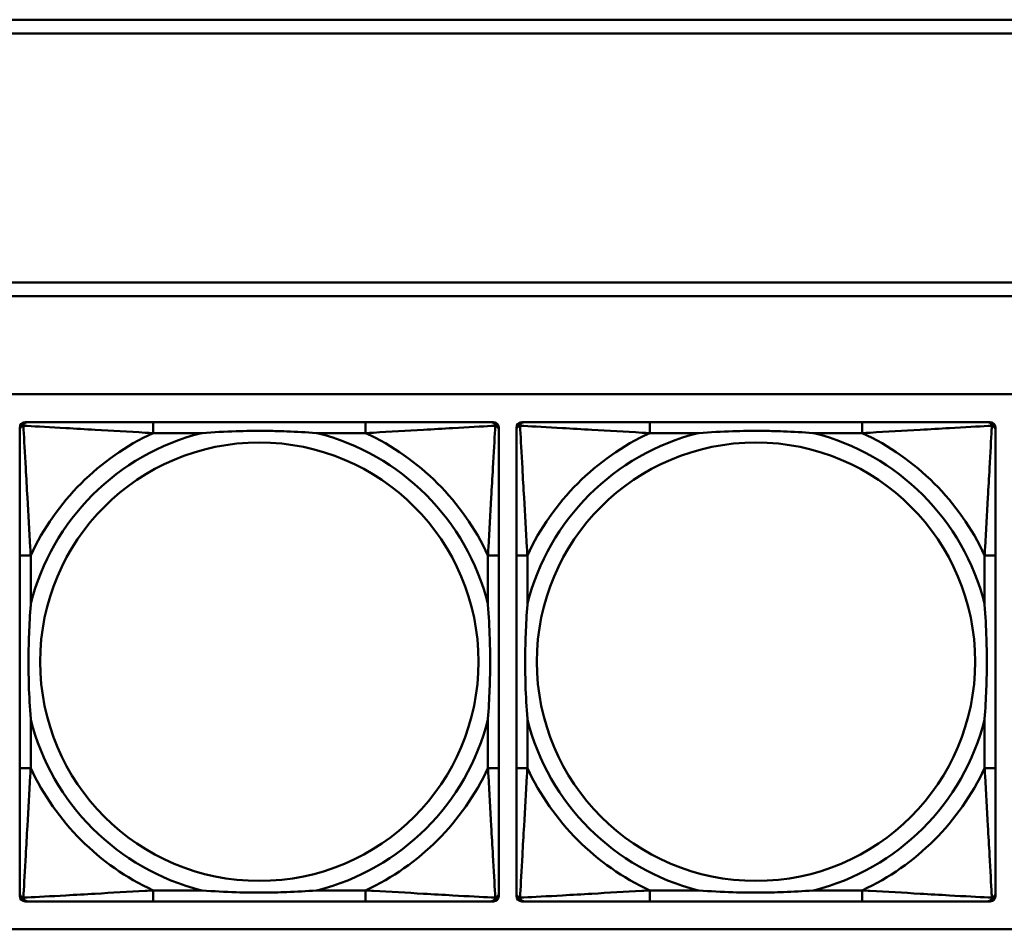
# Model space of a CAD drawing. Header units: inches. Extents: x 9.4 to 55.3, y 0.3 to 33.1.
# Tile 46 of 173: x 20.4 to 21.8, y 10.7 to 12. Entities that reach past the tile are written whole.
import ezdxf

# ---------------------------------------------------------------- set-up
doc = ezdxf.new("R2010")
doc.units = ezdxf.units.IN
doc.header["$MEASUREMENT"] = 0
doc.layers.add('Visible Edges(ANSI)', color=7, linetype='Continuous', lineweight=50)
doc.layers.add('Visible Tangent Edges(ANSI)', color=7, linetype='Continuous', lineweight=50)

msp = doc.modelspace()

# ---------------------------------------------------------------- linework, layer by layer
at = {"layer": 'Visible Edges(ANSI)'}
for p, q in [((14.6826, 12.001), (22.8296, 12.001)), ((22.8296, 11.981), (14.6826, 11.981)), ((14.6826, 11.6256), (22.8296, 11.6256)), ((22.8296, 11.6056), (14.6826, 11.6056)), ((14.6826, 11.4656), (31.7766, 11.4656)), ((20.4026, 10.7487), (20.4026, 11.418)), ((20.4104, 11.4259), (20.4144, 11.4259)), ((20.897, 11.4259), (20.5931, 11.4259)), ((21.0758, 11.4259), (21.0797, 11.4259)), ((21.0876, 11.418), (21.0876, 11.4141)), ((21.1126, 10.7487), (21.1126, 11.418)), ((21.1204, 11.4259), (21.1244, 11.4259)), ((21.607, 11.4259), (21.3031, 11.4259)), ((21.7858, 11.4259), (21.7897, 11.4259)), ((21.7976, 11.418), (21.7976, 11.4141)), ((20.4026, 11.2353), (20.4026, 10.9314)), ((21.0876, 10.9314), (21.0876, 11.2353)), ((21.1126, 11.2353), (21.1126, 10.9314)), ((21.7976, 10.9314), (21.7976, 11.2353)), ((21.0797, 10.7408), (20.4104, 10.7408)), ((20.5931, 10.7408), (20.897, 10.7408)), ((21.0876, 10.7527), (21.0876, 10.7487)), ((21.7897, 10.7408), (21.1204, 10.7408)), ((21.3031, 10.7408), (21.607, 10.7408)), ((21.7976, 10.7527), (21.7976, 10.7487)), ((31.7766, 10.701), (14.6826, 10.701))]:
    msp.add_line(p, q, dxfattribs=at)
for centre, radius, start, end in [((20.4104, 11.418), 0.00787, 90, 180), ((20.4144, 11.4141), 0.0118, 90, 180), ((21.0758, 11.4141), 0.0118, 0, 90), ((21.0797, 11.418), 0.00787, 0, 90), ((21.1204, 11.418), 0.00787, 90, 180), ((21.1244, 11.4141), 0.0118, 90, 180), ((21.7858, 11.4141), 0.0118, 0, 90), ((21.7897, 11.418), 0.00787, 0, 90), ((20.4144, 10.7527), 0.0118, 180, 270), ((20.4104, 10.7487), 0.00787, 180, 270), ((21.0758, 10.7527), 0.0118, 270, 360), ((21.0797, 10.7487), 0.00787, 270, 0), ((21.1244, 10.7527), 0.0118, 180, 270), ((21.1204, 10.7487), 0.00787, 180, 270), ((21.7858, 10.7527), 0.0118, 270, 360), ((21.7897, 10.7487), 0.00787, 270, 0)]:
    msp.add_arc(centre, radius, start, end, dxfattribs=at)
for points, knots in [([(20.5931, 11.4259), (20.5895, 11.4259), (20.586, 11.4259), (20.5824, 11.4259), (20.5492, 11.4259), (20.5155, 11.4259), (20.4846, 11.4259), (20.4576, 11.4259), (20.4321, 11.4259), (20.4187, 11.4259), (20.417, 11.4259), (20.4156, 11.4259), (20.4144, 11.4259)], [0, 0, 0, 0, 0.0272471, 0.0272471, 0.0272471, 0.2790553, 0.2790553, 0.2790553, 0.4988354, 0.4988354, 0.4988354, 0.5252205, 0.5252205, 0.5252205, 0.5252205]), ([(21.0758, 11.4259), (21.0609, 11.4259), (21.0193, 11.4259), (20.9787, 11.4259), (20.9521, 11.4259), (20.9243, 11.4259), (20.897, 11.4259)], [-0.5252205, -0.5252205, -0.5252205, -0.5252205, -0.20743, -0.20743, -0.20743, 0, 0, 0, 0]), ([(21.3031, 11.4259), (21.2995, 11.4259), (21.296, 11.4259), (21.2924, 11.4259), (21.2592, 11.4259), (21.2255, 11.4259), (21.1946, 11.4259), (21.1676, 11.4259), (21.1421, 11.4259), (21.1287, 11.4259), (21.127, 11.4259), (21.1256, 11.4259), (21.1244, 11.4259)], [0, 0, 0, 0, 0.0272471, 0.0272471, 0.0272471, 0.2790553, 0.2790553, 0.2790553, 0.4988354, 0.4988354, 0.4988354, 0.5252205, 0.5252205, 0.5252205, 0.5252205]), ([(21.7858, 11.4259), (21.7709, 11.4259), (21.7293, 11.4259), (21.6887, 11.4259), (21.6621, 11.4259), (21.6343, 11.4259), (21.607, 11.4259)], [-0.5252205, -0.5252205, -0.5252205, -0.5252205, -0.20743, -0.20743, -0.20743, 0, 0, 0, 0]), ([(20.4026, 11.4141), (20.4026, 11.3992), (20.4026, 11.3576), (20.4026, 11.3169), (20.4026, 11.2904), (20.4026, 11.2625), (20.4026, 11.2353)], [-0.5252205, -0.5252205, -0.5252205, -0.5252205, -0.20743, -0.20743, -0.20743, 0, 0, 0, 0]), ([(20.6623, 11.4101), (20.6628, 11.4102), (20.6632, 11.4102), (20.6797, 11.4114), (20.6958, 11.4123), (20.7187, 11.413), (20.7254, 11.4132), (20.7346, 11.4133), (20.7371, 11.4133), (20.7412, 11.4133), (20.7428, 11.4133), (20.7459, 11.4133), (20.7474, 11.4133), (20.751, 11.4133), (20.753, 11.4133), (20.7592, 11.4132), (20.7633, 11.4132), (20.7731, 11.413), (20.7787, 11.4128), (20.7984, 11.4121), (20.8125, 11.4113), (20.827, 11.4102), (20.8274, 11.4102), (20.8278, 11.4101)], [-0.416114, -0.416114, -0.416114, -0.416114, -0.4127691, -0.4127691, -0.2896446, -0.2896446, -0.2388934, -0.2388934, -0.2201881, -0.2201881, -0.2080204, -0.2080204, -0.196499, -0.196499, -0.1809939, -0.1809939, -0.149741, -0.149741, -0.1073162, -0.1073162, 0, 0, 0.0033356, 0.0033356, 0.0033356, 0.0033356]), ([(21.0876, 11.2353), (21.0876, 11.2389), (21.0876, 11.2425), (21.0876, 11.2461), (21.0876, 11.2793), (21.0876, 11.313), (21.0876, 11.3439), (21.0876, 11.3708), (21.0876, 11.3964), (21.0876, 11.4098), (21.0876, 11.4114), (21.0876, 11.4128), (21.0876, 11.4141)], [0, 0, 0, 0, 0.0272471, 0.0272471, 0.0272471, 0.2790553, 0.2790553, 0.2790553, 0.4988354, 0.4988354, 0.4988354, 0.5252205, 0.5252205, 0.5252205, 0.5252205]), ([(21.1126, 11.4141), (21.1126, 11.3992), (21.1126, 11.3576), (21.1126, 11.3169), (21.1126, 11.2904), (21.1126, 11.2625), (21.1126, 11.2353)], [-0.5252205, -0.5252205, -0.5252205, -0.5252205, -0.20743, -0.20743, -0.20743, 0, 0, 0, 0]), ([(21.3723, 11.4101), (21.3728, 11.4102), (21.3732, 11.4102), (21.3897, 11.4114), (21.4058, 11.4123), (21.4287, 11.413), (21.4354, 11.4132), (21.4446, 11.4133), (21.4471, 11.4133), (21.4512, 11.4133), (21.4528, 11.4133), (21.4559, 11.4133), (21.4574, 11.4133), (21.461, 11.4133), (21.463, 11.4133), (21.4692, 11.4132), (21.4733, 11.4132), (21.4831, 11.413), (21.4887, 11.4128), (21.5084, 11.4121), (21.5225, 11.4113), (21.537, 11.4102), (21.5374, 11.4102), (21.5378, 11.4101)], [-0.416114, -0.416114, -0.416114, -0.416114, -0.4127691, -0.4127691, -0.2896446, -0.2896446, -0.2388934, -0.2388934, -0.2201881, -0.2201881, -0.2080204, -0.2080204, -0.196499, -0.196499, -0.1809939, -0.1809939, -0.149741, -0.149741, -0.1073162, -0.1073162, 0, 0, 0.0033356, 0.0033356, 0.0033356, 0.0033356]), ([(21.7976, 11.2353), (21.7976, 11.2389), (21.7976, 11.2425), (21.7976, 11.2461), (21.7976, 11.2793), (21.7976, 11.313), (21.7976, 11.3439), (21.7976, 11.3708), (21.7976, 11.3964), (21.7976, 11.4098), (21.7976, 11.4114), (21.7976, 11.4128), (21.7976, 11.4141)], [0, 0, 0, 0, 0.0272471, 0.0272471, 0.0272471, 0.2790553, 0.2790553, 0.2790553, 0.4988354, 0.4988354, 0.4988354, 0.5252205, 0.5252205, 0.5252205, 0.5252205]), ([(20.4183, 11.0006), (20.4183, 11.0011), (20.4183, 11.0015), (20.417, 11.018), (20.4161, 11.0341), (20.4154, 11.057), (20.4153, 11.0637), (20.4152, 11.0729), (20.4152, 11.0754), (20.4151, 11.0794), (20.4151, 11.081), (20.4151, 11.0842), (20.4151, 11.0857), (20.4152, 11.0893), (20.4152, 11.0913), (20.4152, 11.0975), (20.4153, 11.1016), (20.4155, 11.1114), (20.4157, 11.117), (20.4164, 11.1367), (20.4172, 11.1508), (20.4183, 11.1652), (20.4183, 11.1657), (20.4183, 11.1661)], [-0.416114, -0.416114, -0.416114, -0.416114, -0.4127691, -0.4127691, -0.2896446, -0.2896446, -0.2388934, -0.2388934, -0.2201881, -0.2201881, -0.2080204, -0.2080204, -0.196499, -0.196499, -0.1809939, -0.1809939, -0.149741, -0.149741, -0.1073162, -0.1073162, 0, 0, 0.0033356, 0.0033356, 0.0033356, 0.0033356]), ([(21.0719, 11.1661), (21.0719, 11.1657), (21.0719, 11.1652), (21.0732, 11.1487), (21.074, 11.1327), (21.0747, 11.1097), (21.0749, 11.103), (21.075, 11.0938), (21.075, 11.0914), (21.075, 11.0873), (21.075, 11.0857), (21.075, 11.0826), (21.075, 11.081), (21.075, 11.0775), (21.075, 11.0754), (21.0749, 11.0692), (21.0749, 11.0651), (21.0747, 11.0554), (21.0745, 11.0498), (21.0738, 11.03), (21.073, 11.016), (21.0719, 11.0015), (21.0719, 11.0011), (21.0719, 11.0006)], [-0.416114, -0.416114, -0.416114, -0.416114, -0.4127691, -0.4127691, -0.2896446, -0.2896446, -0.2388934, -0.2388934, -0.2201881, -0.2201881, -0.2080204, -0.2080204, -0.196499, -0.196499, -0.1809939, -0.1809939, -0.149741, -0.149741, -0.1073162, -0.1073162, 0, 0, 0.0033356, 0.0033356, 0.0033356, 0.0033356]), ([(21.1283, 11.0006), (21.1283, 11.0011), (21.1283, 11.0015), (21.127, 11.018), (21.1261, 11.0341), (21.1254, 11.057), (21.1253, 11.0637), (21.1252, 11.0729), (21.1252, 11.0754), (21.1251, 11.0794), (21.1251, 11.081), (21.1251, 11.0842), (21.1251, 11.0857), (21.1252, 11.0893), (21.1252, 11.0913), (21.1252, 11.0975), (21.1253, 11.1016), (21.1255, 11.1114), (21.1257, 11.117), (21.1264, 11.1367), (21.1272, 11.1508), (21.1283, 11.1652), (21.1283, 11.1657), (21.1283, 11.1661)], [-0.416114, -0.416114, -0.416114, -0.416114, -0.4127691, -0.4127691, -0.2896446, -0.2896446, -0.2388934, -0.2388934, -0.2201881, -0.2201881, -0.2080204, -0.2080204, -0.196499, -0.196499, -0.1809939, -0.1809939, -0.149741, -0.149741, -0.1073162, -0.1073162, 0, 0, 0.0033356, 0.0033356, 0.0033356, 0.0033356]), ([(21.7819, 11.1661), (21.7819, 11.1657), (21.7819, 11.1652), (21.7832, 11.1487), (21.784, 11.1327), (21.7847, 11.1097), (21.7849, 11.103), (21.785, 11.0938), (21.785, 11.0914), (21.785, 11.0873), (21.785, 11.0857), (21.785, 11.0826), (21.785, 11.081), (21.785, 11.0775), (21.785, 11.0754), (21.7849, 11.0692), (21.7849, 11.0651), (21.7847, 11.0554), (21.7845, 11.0498), (21.7838, 11.03), (21.783, 11.016), (21.7819, 11.0015), (21.7819, 11.0011), (21.7819, 11.0006)], [-0.416114, -0.416114, -0.416114, -0.416114, -0.4127691, -0.4127691, -0.2896446, -0.2896446, -0.2388934, -0.2388934, -0.2201881, -0.2201881, -0.2080204, -0.2080204, -0.196499, -0.196499, -0.1809939, -0.1809939, -0.149741, -0.149741, -0.1073162, -0.1073162, 0, 0, 0.0033356, 0.0033356, 0.0033356, 0.0033356]), ([(20.4026, 10.9314), (20.4026, 10.9042), (20.4026, 10.8763), (20.4026, 10.8498), (20.4026, 10.8091), (20.4026, 10.7675), (20.4026, 10.7527)], [3.9382945, 3.9382945, 3.9382945, 3.9382945, 4.1457245, 4.1457245, 4.1457245, 4.463515, 4.463515, 4.463515, 4.463515]), ([(21.0876, 10.7527), (21.0876, 10.7675), (21.0876, 10.8091), (21.0876, 10.8498), (21.0876, 10.8763), (21.0876, 10.9042), (21.0876, 10.9314)], [-0.5252205, -0.5252205, -0.5252205, -0.5252205, -0.20743, -0.20743, -0.20743, 0, 0, 0, 0]), ([(21.1126, 10.9314), (21.1126, 10.9042), (21.1126, 10.8763), (21.1126, 10.8498), (21.1126, 10.8091), (21.1126, 10.7675), (21.1126, 10.7527)], [3.9382945, 3.9382945, 3.9382945, 3.9382945, 4.1457245, 4.1457245, 4.1457245, 4.463515, 4.463515, 4.463515, 4.463515]), ([(21.7976, 10.7527), (21.7976, 10.7675), (21.7976, 10.8091), (21.7976, 10.8498), (21.7976, 10.8763), (21.7976, 10.9042), (21.7976, 10.9314)], [-0.5252205, -0.5252205, -0.5252205, -0.5252205, -0.20743, -0.20743, -0.20743, 0, 0, 0, 0]), ([(20.8278, 10.7566), (20.8274, 10.7566), (20.827, 10.7565), (20.8125, 10.7554), (20.7984, 10.7546), (20.7787, 10.7539), (20.7731, 10.7538), (20.7633, 10.7536), (20.7592, 10.7535), (20.753, 10.7534), (20.751, 10.7534), (20.7474, 10.7534), (20.7459, 10.7534), (20.7428, 10.7534), (20.7412, 10.7534), (20.7371, 10.7534), (20.7346, 10.7535), (20.7254, 10.7536), (20.7187, 10.7537), (20.6958, 10.7544), (20.6797, 10.7553), (20.6632, 10.7565), (20.6628, 10.7566), (20.6623, 10.7566)], [-0.4149464, -0.4149464, -0.4149464, -0.4149464, -0.41162, -0.41162, -0.3046026, -0.3046026, -0.2622958, -0.2622958, -0.23113, -0.23113, -0.215668, -0.215668, -0.2041787, -0.2041787, -0.1920448, -0.1920448, -0.1733916, -0.1733916, -0.1227817, -0.1227817, 0, 0, 0.0033356, 0.0033356, 0.0033356, 0.0033356]), ([(21.5378, 10.7566), (21.5374, 10.7566), (21.537, 10.7565), (21.5225, 10.7554), (21.5084, 10.7546), (21.4887, 10.7539), (21.4831, 10.7538), (21.4733, 10.7536), (21.4692, 10.7535), (21.463, 10.7534), (21.461, 10.7534), (21.4574, 10.7534), (21.4559, 10.7534), (21.4528, 10.7534), (21.4512, 10.7534), (21.4471, 10.7534), (21.4446, 10.7535), (21.4354, 10.7536), (21.4287, 10.7537), (21.4058, 10.7544), (21.3897, 10.7553), (21.3732, 10.7565), (21.3728, 10.7566), (21.3723, 10.7566)], [-0.4149464, -0.4149464, -0.4149464, -0.4149464, -0.41162, -0.41162, -0.3046026, -0.3046026, -0.2622958, -0.2622958, -0.23113, -0.23113, -0.215668, -0.215668, -0.2041787, -0.2041787, -0.1920448, -0.1920448, -0.1733916, -0.1733916, -0.1227817, -0.1227817, 0, 0, 0.0033356, 0.0033356, 0.0033356, 0.0033356]), ([(20.4144, 10.7408), (20.4293, 10.7408), (20.4709, 10.7408), (20.5115, 10.7408), (20.538, 10.7408), (20.5659, 10.7408), (20.5931, 10.7408)], [-0.5252205, -0.5252205, -0.5252205, -0.5252205, -0.20743, -0.20743, -0.20743, 0, 0, 0, 0]), ([(20.897, 10.7408), (20.9243, 10.7408), (20.9521, 10.7408), (20.9787, 10.7408), (21.0193, 10.7408), (21.0609, 10.7408), (21.0758, 10.7408)], [3.9382945, 3.9382945, 3.9382945, 3.9382945, 4.1457245, 4.1457245, 4.1457245, 4.463515, 4.463515, 4.463515, 4.463515]), ([(21.1244, 10.7408), (21.1393, 10.7408), (21.1809, 10.7408), (21.2215, 10.7408), (21.248, 10.7408), (21.2759, 10.7408), (21.3031, 10.7408)], [-0.5252205, -0.5252205, -0.5252205, -0.5252205, -0.20743, -0.20743, -0.20743, 0, 0, 0, 0]), ([(21.607, 10.7408), (21.6343, 10.7408), (21.6621, 10.7408), (21.6887, 10.7408), (21.7293, 10.7408), (21.7709, 10.7408), (21.7858, 10.7408)], [3.9382945, 3.9382945, 3.9382945, 3.9382945, 4.1457245, 4.1457245, 4.1457245, 4.463515, 4.463515, 4.463515, 4.463515])]:
    msp.add_open_spline(points, degree=3, knots=knots, dxfattribs=at)
at = {"layer": 'Visible Tangent Edges(ANSI)'}
for p, q in [((20.5931, 11.4259), (20.5931, 11.4101)), ((20.897, 11.4259), (20.897, 11.4101)), ((21.3031, 11.4259), (21.3031, 11.4101)), ((21.607, 11.4259), (21.607, 11.4101)), ((20.5931, 11.4101), (20.6623, 11.4101)), ((20.8278, 11.4101), (20.897, 11.4101)), ((21.3031, 11.4101), (21.3723, 11.4101)), ((21.5378, 11.4101), (21.607, 11.4101)), ((20.4183, 11.2353), (20.4026, 11.2353)), ((20.4183, 11.1661), (20.4183, 11.2353)), ((21.0876, 11.2353), (21.0719, 11.2353)), ((21.0719, 11.2353), (21.0719, 11.1661)), ((21.1283, 11.2353), (21.1126, 11.2353)), ((21.1283, 11.1661), (21.1283, 11.2353)), ((21.7976, 11.2353), (21.7819, 11.2353)), ((21.7819, 11.2353), (21.7819, 11.1661)), ((20.4183, 10.9314), (20.4183, 11.0006)), ((21.0719, 11.0006), (21.0719, 10.9314)), ((21.1283, 10.9314), (21.1283, 11.0006)), ((21.7819, 11.0006), (21.7819, 10.9314)), ((20.4183, 10.9314), (20.4026, 10.9314)), ((21.0876, 10.9314), (21.0719, 10.9314)), ((21.1283, 10.9314), (21.1126, 10.9314)), ((21.7976, 10.9314), (21.7819, 10.9314)), ((20.5931, 10.7566), (20.5931, 10.7408)), ((20.6623, 10.7566), (20.5931, 10.7566)), ((20.897, 10.7566), (20.8278, 10.7566)), ((20.897, 10.7566), (20.897, 10.7408)), ((21.3031, 10.7566), (21.3031, 10.7408)), ((21.3723, 10.7566), (21.3031, 10.7566)), ((21.607, 10.7566), (21.5378, 10.7566)), ((21.607, 10.7566), (21.607, 10.7408))]:
    msp.add_line(p, q, dxfattribs=at)
for centre in [(20.7451, 11.0834), (21.4551, 11.0834)]:
    msp.add_circle(centre, 0.3133, dxfattribs=at)
for centre, radius, start, end in [((20.7451, 11.0834), 0.3371, 104.2103, 165.7897), ((20.7451, 11.0834), 0.3604, 114.9407, 155.0593), ((20.7451, 11.0834), 0.3371, 14.2103, 75.7897), ((20.7451, 11.0834), 0.3604, 24.9407, 65.0593), ((21.4551, 11.0834), 0.3371, 104.2103, 165.7897), ((21.4551, 11.0834), 0.3604, 114.9407, 155.0593), ((21.4551, 11.0834), 0.3371, 14.2103, 75.7897), ((21.4551, 11.0834), 0.3604, 24.9407, 65.0593), ((20.7451, 11.0834), 0.3371, 194.2103, 255.7897), ((20.7451, 11.0834), 0.3371, 284.2103, 345.7897), ((21.4551, 11.0834), 0.3371, 194.2103, 255.7897), ((21.4551, 11.0834), 0.3371, 284.2103, 345.7897), ((20.7451, 11.0834), 0.3604, 204.9407, 245.0593), ((20.7451, 11.0834), 0.3604, 294.9407, 335.0593), ((21.4551, 11.0834), 0.3604, 204.9407, 245.0593), ((21.4551, 11.0834), 0.3604, 294.9407, 335.0593)]:
    msp.add_arc(centre, radius, start, end, dxfattribs=at)
for points, knots in [([(20.4026, 11.4141), (20.4026, 11.4147), (20.4026, 11.4152), (20.4029, 11.4162), (20.403, 11.4167), (20.4034, 11.4173), (20.4035, 11.4176), (20.4038, 11.4179), (20.4039, 11.4181), (20.4042, 11.4185), (20.4045, 11.4187), (20.4052, 11.4193), (20.4057, 11.4197), (20.4067, 11.4202), (20.4073, 11.4204), (20.4079, 11.4206)], [-0.02627331, -0.02627331, -0.02627331, -0.02627331, -0.02158775, -0.02158775, -0.01736415, -0.01736415, -0.0147244, -0.0147244, -0.01307456, -0.01307456, -0.00977487, -0.00977487, -0.00449537, -0.00449537, 0.00012419, 0.00012419, 0.00012419, 0.00012419]), ([(20.4079, 11.4206), (20.408, 11.4212), (20.4082, 11.4217), (20.4088, 11.4228), (20.4091, 11.4233), (20.4097, 11.424), (20.41, 11.4242), (20.4104, 11.4246), (20.4105, 11.4247), (20.4109, 11.4249), (20.4111, 11.4251), (20.4118, 11.4254), (20.4122, 11.4256), (20.4132, 11.4258), (20.4138, 11.4259), (20.4144, 11.4259)], [-0.00012419, -0.00012419, -0.00012419, -0.00012419, 0.00449537, 0.00449537, 0.00977487, 0.00977487, 0.01307456, 0.01307456, 0.0147244, 0.0147244, 0.01736415, 0.01736415, 0.02158775, 0.02158775, 0.02627331, 0.02627331, 0.02627331, 0.02627331]), ([(20.4183, 11.2353), (20.4181, 11.2391), (20.4179, 11.2428), (20.4164, 11.2702), (20.415, 11.2944), (20.4127, 11.3322), (20.4119, 11.3463), (20.4099, 11.3815), (20.4089, 11.4016), (20.408, 11.4171), (20.4079, 11.4189), (20.4079, 11.4206)], [0, 0, 0, 0, 0.0278591, 0.0278591, 0.201273, 0.201273, 0.3066357, 0.3066357, 0.475216, 0.475216, 0.5007189, 0.5007189, 0.5007189, 0.5007189]), ([(20.4079, 11.4206), (20.4096, 11.4205), (20.4114, 11.4204), (20.4268, 11.4196), (20.4469, 11.4185), (20.4822, 11.4165), (20.4962, 11.4157), (20.5341, 11.4135), (20.5582, 11.4121), (20.5856, 11.4105), (20.5894, 11.4103), (20.5931, 11.4101)], [-0.5007189, -0.5007189, -0.5007189, -0.5007189, -0.475216, -0.475216, -0.3066357, -0.3066357, -0.201273, -0.201273, -0.0278591, -0.0278591, 0, 0, 0, 0]), ([(20.897, 11.4101), (20.9008, 11.4103), (20.9046, 11.4105), (20.9319, 11.4121), (20.9561, 11.4135), (20.9939, 11.4157), (21.008, 11.4165), (21.0432, 11.4185), (21.0634, 11.4196), (21.0788, 11.4204), (21.0806, 11.4205), (21.0823, 11.4206)], [0, 0, 0, 0, 0.0278591, 0.0278591, 0.201273, 0.201273, 0.3066357, 0.3066357, 0.475216, 0.475216, 0.5007189, 0.5007189, 0.5007189, 0.5007189]), ([(21.0823, 11.4206), (21.0822, 11.4189), (21.0821, 11.4171), (21.0813, 11.4016), (21.0802, 11.3815), (21.0782, 11.3463), (21.0774, 11.3322), (21.0752, 11.2944), (21.0738, 11.2702), (21.0723, 11.2428), (21.0721, 11.2391), (21.0719, 11.2353)], [-0.5007189, -0.5007189, -0.5007189, -0.5007189, -0.475216, -0.475216, -0.3066357, -0.3066357, -0.201273, -0.201273, -0.0278591, -0.0278591, 0, 0, 0, 0]), ([(21.0758, 11.4259), (21.0764, 11.4259), (21.077, 11.4258), (21.0779, 11.4256), (21.0784, 11.4254), (21.079, 11.4251), (21.0793, 11.4249), (21.0797, 11.4247), (21.0798, 11.4246), (21.0802, 11.4242), (21.0804, 11.424), (21.0811, 11.4233), (21.0814, 11.4228), (21.0819, 11.4217), (21.0821, 11.4212), (21.0823, 11.4206)], [-0.02627331, -0.02627331, -0.02627331, -0.02627331, -0.02158775, -0.02158775, -0.01736415, -0.01736415, -0.0147244, -0.0147244, -0.01307456, -0.01307456, -0.00977487, -0.00977487, -0.00449537, -0.00449537, 0.00012419, 0.00012419, 0.00012419, 0.00012419]), ([(21.0823, 11.4206), (21.0829, 11.4204), (21.0834, 11.4202), (21.0845, 11.4197), (21.085, 11.4193), (21.0857, 11.4187), (21.0859, 11.4185), (21.0863, 11.4181), (21.0864, 11.4179), (21.0866, 11.4176), (21.0868, 11.4173), (21.0871, 11.4167), (21.0873, 11.4162), (21.0875, 11.4152), (21.0876, 11.4147), (21.0876, 11.4141)], [-0.00012419, -0.00012419, -0.00012419, -0.00012419, 0.00449537, 0.00449537, 0.00977487, 0.00977487, 0.01307456, 0.01307456, 0.0147244, 0.0147244, 0.01736415, 0.01736415, 0.02158775, 0.02158775, 0.02627331, 0.02627331, 0.02627331, 0.02627331]), ([(21.1126, 11.4141), (21.1126, 11.4147), (21.1126, 11.4152), (21.1129, 11.4162), (21.113, 11.4167), (21.1134, 11.4173), (21.1135, 11.4176), (21.1138, 11.4179), (21.1139, 11.4181), (21.1142, 11.4185), (21.1145, 11.4187), (21.1152, 11.4193), (21.1157, 11.4197), (21.1167, 11.4202), (21.1173, 11.4204), (21.1179, 11.4206)], [-0.02627331, -0.02627331, -0.02627331, -0.02627331, -0.02158775, -0.02158775, -0.01736415, -0.01736415, -0.0147244, -0.0147244, -0.01307456, -0.01307456, -0.00977487, -0.00977487, -0.00449537, -0.00449537, 0.00012419, 0.00012419, 0.00012419, 0.00012419]), ([(21.1179, 11.4206), (21.118, 11.4212), (21.1182, 11.4217), (21.1188, 11.4228), (21.1191, 11.4233), (21.1197, 11.424), (21.12, 11.4242), (21.1204, 11.4246), (21.1205, 11.4247), (21.1209, 11.4249), (21.1211, 11.4251), (21.1218, 11.4254), (21.1222, 11.4256), (21.1232, 11.4258), (21.1238, 11.4259), (21.1244, 11.4259)], [-0.00012419, -0.00012419, -0.00012419, -0.00012419, 0.00449537, 0.00449537, 0.00977487, 0.00977487, 0.01307456, 0.01307456, 0.0147244, 0.0147244, 0.01736415, 0.01736415, 0.02158775, 0.02158775, 0.02627331, 0.02627331, 0.02627331, 0.02627331]), ([(21.1283, 11.2353), (21.1281, 11.2391), (21.1279, 11.2428), (21.1264, 11.2702), (21.125, 11.2944), (21.1227, 11.3322), (21.1219, 11.3463), (21.1199, 11.3815), (21.1189, 11.4016), (21.118, 11.4171), (21.1179, 11.4189), (21.1179, 11.4206)], [0, 0, 0, 0, 0.0278591, 0.0278591, 0.201273, 0.201273, 0.3066357, 0.3066357, 0.475216, 0.475216, 0.5007189, 0.5007189, 0.5007189, 0.5007189]), ([(21.1179, 11.4206), (21.1196, 11.4205), (21.1214, 11.4204), (21.1368, 11.4196), (21.1569, 11.4185), (21.1922, 11.4165), (21.2062, 11.4157), (21.2441, 11.4135), (21.2682, 11.4121), (21.2956, 11.4105), (21.2994, 11.4103), (21.3031, 11.4101)], [-0.5007189, -0.5007189, -0.5007189, -0.5007189, -0.475216, -0.475216, -0.3066357, -0.3066357, -0.201273, -0.201273, -0.0278591, -0.0278591, 0, 0, 0, 0]), ([(21.607, 11.4101), (21.6108, 11.4103), (21.6146, 11.4105), (21.6419, 11.4121), (21.6661, 11.4135), (21.7039, 11.4157), (21.718, 11.4165), (21.7532, 11.4185), (21.7734, 11.4196), (21.7888, 11.4204), (21.7906, 11.4205), (21.7923, 11.4206)], [0, 0, 0, 0, 0.0278591, 0.0278591, 0.201273, 0.201273, 0.3066357, 0.3066357, 0.475216, 0.475216, 0.5007189, 0.5007189, 0.5007189, 0.5007189]), ([(21.7923, 11.4206), (21.7922, 11.4189), (21.7921, 11.4171), (21.7913, 11.4016), (21.7902, 11.3815), (21.7882, 11.3463), (21.7874, 11.3322), (21.7852, 11.2944), (21.7838, 11.2702), (21.7823, 11.2428), (21.7821, 11.2391), (21.7819, 11.2353)], [-0.5007189, -0.5007189, -0.5007189, -0.5007189, -0.475216, -0.475216, -0.3066357, -0.3066357, -0.201273, -0.201273, -0.0278591, -0.0278591, 0, 0, 0, 0]), ([(21.7858, 11.4259), (21.7864, 11.4259), (21.787, 11.4258), (21.7879, 11.4256), (21.7884, 11.4254), (21.789, 11.4251), (21.7893, 11.4249), (21.7897, 11.4247), (21.7898, 11.4246), (21.7902, 11.4242), (21.7904, 11.424), (21.7911, 11.4233), (21.7914, 11.4228), (21.7919, 11.4217), (21.7921, 11.4212), (21.7923, 11.4206)], [-0.02627331, -0.02627331, -0.02627331, -0.02627331, -0.02158775, -0.02158775, -0.01736415, -0.01736415, -0.0147244, -0.0147244, -0.01307456, -0.01307456, -0.00977487, -0.00977487, -0.00449537, -0.00449537, 0.00012419, 0.00012419, 0.00012419, 0.00012419]), ([(21.7923, 11.4206), (21.7929, 11.4204), (21.7934, 11.4202), (21.7945, 11.4197), (21.795, 11.4193), (21.7957, 11.4187), (21.7959, 11.4185), (21.7963, 11.4181), (21.7964, 11.4179), (21.7966, 11.4176), (21.7968, 11.4173), (21.7971, 11.4167), (21.7973, 11.4162), (21.7975, 11.4152), (21.7976, 11.4147), (21.7976, 11.4141)], [-0.00012419, -0.00012419, -0.00012419, -0.00012419, 0.00449537, 0.00449537, 0.00977487, 0.00977487, 0.01307456, 0.01307456, 0.0147244, 0.0147244, 0.01736415, 0.01736415, 0.02158775, 0.02158775, 0.02627331, 0.02627331, 0.02627331, 0.02627331]), ([(20.4079, 10.7461), (20.4079, 10.7478), (20.408, 10.7497), (20.4089, 10.7651), (20.4099, 10.7852), (20.4119, 10.8204), (20.4127, 10.8345), (20.415, 10.8723), (20.4164, 10.8965), (20.4179, 10.9239), (20.4181, 10.9277), (20.4183, 10.9314)], [-4.4390134, -4.4390134, -4.4390134, -4.4390134, -4.4135105, -4.4135105, -4.2449302, -4.2449302, -4.1395675, -4.1395675, -3.9661536, -3.9661536, -3.9382945, -3.9382945, -3.9382945, -3.9382945]), ([(21.0719, 10.9314), (21.0721, 10.9277), (21.0723, 10.9239), (21.0738, 10.8965), (21.0752, 10.8723), (21.0774, 10.8345), (21.0782, 10.8204), (21.0802, 10.7852), (21.0813, 10.7651), (21.0821, 10.7497), (21.0822, 10.7478), (21.0823, 10.7461)], [0, 0, 0, 0, 0.0278591, 0.0278591, 0.201273, 0.201273, 0.3066357, 0.3066357, 0.475216, 0.475216, 0.5007189, 0.5007189, 0.5007189, 0.5007189]), ([(21.1179, 10.7461), (21.1179, 10.7478), (21.118, 10.7497), (21.1189, 10.7651), (21.1199, 10.7852), (21.1219, 10.8204), (21.1227, 10.8345), (21.125, 10.8723), (21.1264, 10.8965), (21.1279, 10.9239), (21.1281, 10.9277), (21.1283, 10.9314)], [-4.4390134, -4.4390134, -4.4390134, -4.4390134, -4.4135105, -4.4135105, -4.2449302, -4.2449302, -4.1395675, -4.1395675, -3.9661536, -3.9661536, -3.9382945, -3.9382945, -3.9382945, -3.9382945]), ([(21.7819, 10.9314), (21.7821, 10.9277), (21.7823, 10.9239), (21.7838, 10.8965), (21.7852, 10.8723), (21.7874, 10.8345), (21.7882, 10.8204), (21.7902, 10.7852), (21.7913, 10.7651), (21.7921, 10.7497), (21.7922, 10.7478), (21.7923, 10.7461)], [0, 0, 0, 0, 0.0278591, 0.0278591, 0.201273, 0.201273, 0.3066357, 0.3066357, 0.475216, 0.475216, 0.5007189, 0.5007189, 0.5007189, 0.5007189]), ([(20.5931, 10.7566), (20.5894, 10.7564), (20.5856, 10.7562), (20.5582, 10.7547), (20.5341, 10.7532), (20.4962, 10.751), (20.4822, 10.7502), (20.4469, 10.7482), (20.4268, 10.7471), (20.4114, 10.7463), (20.4096, 10.7462), (20.4079, 10.7461)], [0, 0, 0, 0, 0.0278591, 0.0278591, 0.201273, 0.201273, 0.3066357, 0.3066357, 0.475216, 0.475216, 0.5007189, 0.5007189, 0.5007189, 0.5007189]), ([(21.0823, 10.7461), (21.0806, 10.7462), (21.0788, 10.7463), (21.0634, 10.7471), (21.0432, 10.7482), (21.008, 10.7502), (20.9939, 10.751), (20.9561, 10.7532), (20.9319, 10.7547), (20.9046, 10.7562), (20.9008, 10.7564), (20.897, 10.7566)], [-4.4390134, -4.4390134, -4.4390134, -4.4390134, -4.4135105, -4.4135105, -4.2449302, -4.2449302, -4.1395675, -4.1395675, -3.9661536, -3.9661536, -3.9382945, -3.9382945, -3.9382945, -3.9382945]), ([(21.3031, 10.7566), (21.2994, 10.7564), (21.2956, 10.7562), (21.2682, 10.7547), (21.2441, 10.7532), (21.2062, 10.751), (21.1922, 10.7502), (21.1569, 10.7482), (21.1368, 10.7471), (21.1214, 10.7463), (21.1196, 10.7462), (21.1179, 10.7461)], [0, 0, 0, 0, 0.0278591, 0.0278591, 0.201273, 0.201273, 0.3066357, 0.3066357, 0.475216, 0.475216, 0.5007189, 0.5007189, 0.5007189, 0.5007189]), ([(21.7923, 10.7461), (21.7906, 10.7462), (21.7888, 10.7463), (21.7734, 10.7471), (21.7532, 10.7482), (21.718, 10.7502), (21.7039, 10.751), (21.6661, 10.7532), (21.6419, 10.7547), (21.6146, 10.7562), (21.6108, 10.7564), (21.607, 10.7566)], [-4.4390134, -4.4390134, -4.4390134, -4.4390134, -4.4135105, -4.4135105, -4.2449302, -4.2449302, -4.1395675, -4.1395675, -3.9661536, -3.9661536, -3.9382945, -3.9382945, -3.9382945, -3.9382945]), ([(20.4079, 10.7461), (20.4073, 10.7463), (20.4067, 10.7465), (20.4057, 10.7471), (20.4052, 10.7474), (20.4045, 10.748), (20.4042, 10.7483), (20.4039, 10.7487), (20.4038, 10.7488), (20.4035, 10.7492), (20.4034, 10.7494), (20.403, 10.7501), (20.4029, 10.7505), (20.4026, 10.7515), (20.4026, 10.752), (20.4026, 10.7527)], [-0.00012419, -0.00012419, -0.00012419, -0.00012419, 0.00449537, 0.00449537, 0.00977487, 0.00977487, 0.01307456, 0.01307456, 0.0147244, 0.0147244, 0.01736415, 0.01736415, 0.02158775, 0.02158775, 0.02627331, 0.02627331, 0.02627331, 0.02627331]), ([(20.4144, 10.7408), (20.4138, 10.7408), (20.4132, 10.7409), (20.4122, 10.7412), (20.4118, 10.7413), (20.4111, 10.7417), (20.4109, 10.7418), (20.4105, 10.7421), (20.4104, 10.7422), (20.41, 10.7425), (20.4097, 10.7428), (20.4091, 10.7435), (20.4088, 10.744), (20.4082, 10.745), (20.408, 10.7455), (20.4079, 10.7461)], [-0.02627331, -0.02627331, -0.02627331, -0.02627331, -0.02158775, -0.02158775, -0.01736415, -0.01736415, -0.0147244, -0.0147244, -0.01307456, -0.01307456, -0.00977487, -0.00977487, -0.00449537, -0.00449537, 0.00012419, 0.00012419, 0.00012419, 0.00012419]), ([(21.0823, 10.7461), (21.0821, 10.7455), (21.0819, 10.745), (21.0814, 10.744), (21.0811, 10.7435), (21.0804, 10.7428), (21.0802, 10.7425), (21.0798, 10.7422), (21.0797, 10.7421), (21.0793, 10.7418), (21.079, 10.7417), (21.0784, 10.7413), (21.0779, 10.7412), (21.077, 10.7409), (21.0764, 10.7408), (21.0758, 10.7408)], [-0.00012419, -0.00012419, -0.00012419, -0.00012419, 0.00449537, 0.00449537, 0.00977487, 0.00977487, 0.01307456, 0.01307456, 0.0147244, 0.0147244, 0.01736415, 0.01736415, 0.02158775, 0.02158775, 0.02627331, 0.02627331, 0.02627331, 0.02627331]), ([(21.0876, 10.7527), (21.0876, 10.752), (21.0875, 10.7515), (21.0873, 10.7505), (21.0871, 10.7501), (21.0868, 10.7494), (21.0866, 10.7492), (21.0864, 10.7488), (21.0863, 10.7487), (21.0859, 10.7483), (21.0857, 10.748), (21.085, 10.7474), (21.0845, 10.7471), (21.0834, 10.7465), (21.0829, 10.7463), (21.0823, 10.7461)], [-0.02627331, -0.02627331, -0.02627331, -0.02627331, -0.02158775, -0.02158775, -0.01736415, -0.01736415, -0.0147244, -0.0147244, -0.01307456, -0.01307456, -0.00977487, -0.00977487, -0.00449537, -0.00449537, 0.00012419, 0.00012419, 0.00012419, 0.00012419]), ([(21.1179, 10.7461), (21.1173, 10.7463), (21.1167, 10.7465), (21.1157, 10.7471), (21.1152, 10.7474), (21.1145, 10.748), (21.1142, 10.7483), (21.1139, 10.7487), (21.1138, 10.7488), (21.1135, 10.7492), (21.1134, 10.7494), (21.113, 10.7501), (21.1129, 10.7505), (21.1126, 10.7515), (21.1126, 10.752), (21.1126, 10.7527)], [-0.00012419, -0.00012419, -0.00012419, -0.00012419, 0.00449537, 0.00449537, 0.00977487, 0.00977487, 0.01307456, 0.01307456, 0.0147244, 0.0147244, 0.01736415, 0.01736415, 0.02158775, 0.02158775, 0.02627331, 0.02627331, 0.02627331, 0.02627331]), ([(21.1244, 10.7408), (21.1238, 10.7408), (21.1232, 10.7409), (21.1222, 10.7412), (21.1218, 10.7413), (21.1211, 10.7417), (21.1209, 10.7418), (21.1205, 10.7421), (21.1204, 10.7422), (21.12, 10.7425), (21.1197, 10.7428), (21.1191, 10.7435), (21.1188, 10.744), (21.1182, 10.745), (21.118, 10.7455), (21.1179, 10.7461)], [-0.02627331, -0.02627331, -0.02627331, -0.02627331, -0.02158775, -0.02158775, -0.01736415, -0.01736415, -0.0147244, -0.0147244, -0.01307456, -0.01307456, -0.00977487, -0.00977487, -0.00449537, -0.00449537, 0.00012419, 0.00012419, 0.00012419, 0.00012419]), ([(21.7923, 10.7461), (21.7921, 10.7455), (21.7919, 10.745), (21.7914, 10.744), (21.7911, 10.7435), (21.7904, 10.7428), (21.7902, 10.7425), (21.7898, 10.7422), (21.7897, 10.7421), (21.7893, 10.7418), (21.789, 10.7417), (21.7884, 10.7413), (21.7879, 10.7412), (21.787, 10.7409), (21.7864, 10.7408), (21.7858, 10.7408)], [-0.00012419, -0.00012419, -0.00012419, -0.00012419, 0.00449537, 0.00449537, 0.00977487, 0.00977487, 0.01307456, 0.01307456, 0.0147244, 0.0147244, 0.01736415, 0.01736415, 0.02158775, 0.02158775, 0.02627331, 0.02627331, 0.02627331, 0.02627331]), ([(21.7976, 10.7527), (21.7976, 10.752), (21.7975, 10.7515), (21.7973, 10.7505), (21.7971, 10.7501), (21.7968, 10.7494), (21.7966, 10.7492), (21.7964, 10.7488), (21.7963, 10.7487), (21.7959, 10.7483), (21.7957, 10.748), (21.795, 10.7474), (21.7945, 10.7471), (21.7934, 10.7465), (21.7929, 10.7463), (21.7923, 10.7461)], [-0.02627331, -0.02627331, -0.02627331, -0.02627331, -0.02158775, -0.02158775, -0.01736415, -0.01736415, -0.0147244, -0.0147244, -0.01307456, -0.01307456, -0.00977487, -0.00977487, -0.00449537, -0.00449537, 0.00012419, 0.00012419, 0.00012419, 0.00012419])]:
    msp.add_open_spline(points, degree=3, knots=knots, dxfattribs=at)

doc.saveas('drawing.dxf')
